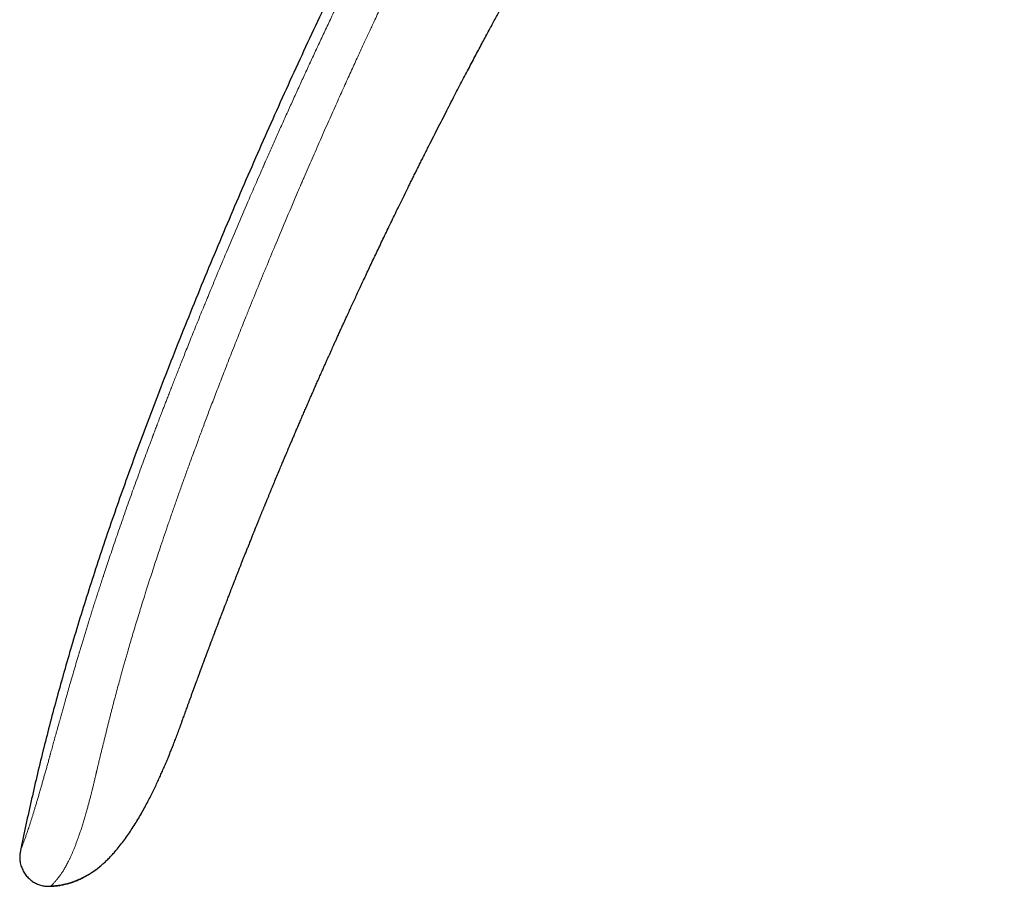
# Model space of a CAD drawing. Header units: millimetres. Extents: x 8 to 1136, y 12 to 650.
# Tile 3 of 48: x 228 to 277, y 551 to 594. Entities that reach past the tile are written whole.
import ezdxf

# ---------------------------------------------------------------- set-up
doc = ezdxf.new("R2010")
doc.units = ezdxf.units.MM

msp = doc.modelspace()

# ---------------------------------------------------------------- linework, layer by layer
at = {"color": 7, "linetype": 'Continuous', "lineweight": 30}
msp.add_line((235.91, 558.85), (235.918, 558.873), dxfattribs=at)
for points, knots in [([(277.256, 649.227), (276.844, 648.719), (276.02, 647.704), (274.8, 646.172), (273.593, 644.635), (272.401, 643.091), (271.229, 641.55), (270.077, 640.013), (268.946, 638.479), (267.828, 636.938), (266.715, 635.382), (265.608, 633.809), (264.507, 632.219), (263.419, 630.623), (262.344, 629.02), (261.282, 627.412), (260.234, 625.798), (259.198, 624.177), (258.175, 622.55), (257.165, 620.917), (256.168, 619.278), (255.183, 617.633), (254.211, 615.982), (253.251, 614.324), (252.272, 612.605), (251.275, 610.824), (250.261, 608.98), (249.262, 607.128), (248.278, 605.269), (247.338, 603.461), (246.441, 601.703), (245.585, 599.998), (244.74, 598.287), (243.907, 596.569), (243.091, 594.856), (242.29, 593.147), (241.505, 591.443), (240.731, 589.733), (239.963, 588.005), (239.2, 586.26), (238.443, 584.497), (237.696, 582.728), (236.959, 580.953), (236.234, 579.172), (235.522, 577.385), (234.873, 575.721), (234.286, 574.182), (233.757, 572.768), (233.24, 571.35), (232.735, 569.928), (232.244, 568.51), (231.77, 567.097), (231.313, 565.689), (230.87, 564.276), (230.458, 562.91), (230.075, 561.59), (229.72, 560.319), (229.38, 559.043), (229.053, 557.765), (228.74, 556.483), (228.442, 555.197), (228.156, 553.909), (227.978, 553.047), (227.889, 552.616)], [0, 0, 0, 0, 0.0179414, 0.0358465, 0.0537166, 0.0715534, 0.0893581, 0.1068151, 0.124244, 0.1416461, 0.1590228, 0.1767293, 0.1944121, 0.2120727, 0.2297122, 0.2473323, 0.2649342, 0.2825192, 0.3000887, 0.3176441, 0.3351866, 0.3527175, 0.3702382, 0.3877499, 0.4052538, 0.4245006, 0.4437412, 0.4629772, 0.4822102, 0.5014417, 0.5188868, 0.536333, 0.5537816, 0.5712334, 0.5886896, 0.6058394, 0.6229954, 0.6401586, 0.6573299, 0.6748616, 0.6924047, 0.7099606, 0.7275301, 0.7451114, 0.762702, 0.7802998, 0.7941, 0.8079015, 0.8217028, 0.8355024, 0.8492989, 0.8628451, 0.8763866, 0.8899228, 0.9034535, 0.9155297, 0.9276015, 0.9396697, 0.9517354, 0.9637999, 0.9758647, 0.9879309, 1, 1, 1, 1]), ([(240.474, 570.721), (240.492, 570.765), (240.526, 570.848), (240.577, 570.97), (240.695, 571.255), (240.835, 571.592), (240.977, 571.93), (241.035, 572.068), (241.057, 572.121), (241.065, 572.14), (241.073, 572.159), (241.08, 572.175), (241.095, 572.211), (241.121, 572.271), (241.16, 572.363), (241.204, 572.469), (241.255, 572.589), (241.312, 572.723), (241.374, 572.87), (241.443, 573.032), (241.517, 573.207), (241.598, 573.396), (241.684, 573.597), (241.776, 573.811), (241.873, 574.037), (241.976, 574.276), (242.081, 574.519), (242.156, 574.691), (242.196, 574.784), (242.205, 574.804), (242.211, 574.819), (242.218, 574.834), (242.224, 574.85), (242.253, 574.916), (242.303, 575.03), (242.375, 575.195), (242.452, 575.371), (242.537, 575.566), (242.632, 575.782), (242.731, 576.007), (242.834, 576.242), (242.943, 576.486), (243.042, 576.71), (243.131, 576.911), (243.207, 577.081), (243.268, 577.217), (243.304, 577.297), (243.317, 577.327), (243.321, 577.337), (243.326, 577.346), (243.33, 577.355), (243.334, 577.365), (243.344, 577.387), (243.362, 577.426), (243.388, 577.486), (243.42, 577.556), (243.456, 577.637), (243.5, 577.735), (243.553, 577.854), (243.616, 577.993), (243.686, 578.148), (243.763, 578.318), (243.847, 578.504), (243.938, 578.705), (244.034, 578.915), (244.133, 579.132), (244.236, 579.357), (244.345, 579.594), (244.46, 579.845), (244.582, 580.108), (244.707, 580.379), (244.836, 580.658), (244.969, 580.943), (245.108, 581.24), (245.253, 581.549), (245.404, 581.869), (245.557, 582.194), (245.713, 582.523), (245.871, 582.856), (246.035, 583.199), (246.205, 583.552), (246.38, 583.916), (246.56, 584.289), (246.746, 584.672), (246.938, 585.066), (247.136, 585.469), (247.303, 585.81), (247.44, 586.086), (247.543, 586.295), (247.648, 586.506), (247.754, 586.719), (247.862, 586.935), (247.971, 587.154), (248.081, 587.375), (248.239, 587.689), (248.442, 588.091), (248.687, 588.576), (248.928, 589.047), (249.163, 589.506), (249.392, 589.952), (249.612, 590.377), (249.822, 590.782), (250.023, 591.167), (250.219, 591.54), (250.409, 591.902), (250.595, 592.253), (250.775, 592.593), (250.949, 592.921), (251.118, 593.238), (251.282, 593.543), (251.439, 593.836), (251.59, 594.116), (251.735, 594.383), (251.874, 594.64), (252.014, 594.898), (252.155, 595.156), (252.295, 595.412), (252.428, 595.655), (252.553, 595.883), (252.67, 596.096), (252.779, 596.293), (252.88, 596.476), (252.974, 596.645), (253.058, 596.796), (253.132, 596.93), (253.198, 597.048), (253.257, 597.154), (253.31, 597.25), (253.355, 597.33), (253.392, 597.396), (253.422, 597.45), (253.448, 597.496), (253.469, 597.534), (253.486, 597.564), (253.496, 597.582), (253.5, 597.589)], [0, 0, 0, 0, 0.004785, 0.009064, 0.013211, 0.035781, 0.045711, 0.050081, 0.050768, 0.051454, 0.052141, 0.052827, 0.053233, 0.05607, 0.059412, 0.063259, 0.067611, 0.072468, 0.077829, 0.083696, 0.090068, 0.096944, 0.104326, 0.112067, 0.120295, 0.12901, 0.138213, 0.146852, 0.14789, 0.148439, 0.148991, 0.149545, 0.150102, 0.150662, 0.156834, 0.162613, 0.168646, 0.176157, 0.184028, 0.192258, 0.200847, 0.209795, 0.219101, 0.22544, 0.231936, 0.237781, 0.240392, 0.240735, 0.241079, 0.241424, 0.241768, 0.242113, 0.242459, 0.24424, 0.246415, 0.248985, 0.251949, 0.255308, 0.259858, 0.264976, 0.270662, 0.276916, 0.283738, 0.291128, 0.299085, 0.306878, 0.315148, 0.323895, 0.33312, 0.342821, 0.353, 0.363115, 0.373661, 0.384637, 0.396045, 0.407883, 0.420153, 0.432115, 0.444461, 0.45719, 0.470302, 0.483797, 0.497675, 0.511936, 0.52658, 0.541608, 0.557018, 0.564725, 0.572526, 0.580418, 0.588403, 0.59648, 0.60465, 0.612912, 0.621266, 0.639932, 0.658127, 0.675852, 0.693106, 0.709889, 0.726202, 0.741152, 0.755683, 0.769796, 0.783491, 0.796768, 0.809626, 0.822065, 0.834087, 0.84569, 0.856874, 0.867452, 0.877626, 0.887397, 0.896764, 0.907098, 0.916893, 0.926147, 0.934861, 0.943034, 0.950536, 0.957517, 0.963976, 0.969915, 0.974861, 0.979377, 0.983462, 0.987117, 0.990341, 0.992698, 0.994757, 0.996516, 0.997976, 0.999138, 1, 1, 1, 1]), ([(236.768, 561.222), (236.774, 561.239), (236.786, 561.271), (236.805, 561.323), (236.824, 561.375), (236.843, 561.425), (236.861, 561.475), (236.88, 561.527), (236.899, 561.579), (236.918, 561.631), (236.936, 561.68), (236.952, 561.722), (236.967, 561.762), (236.982, 561.804), (237.001, 561.854), (237.022, 561.911), (237.043, 561.969), (237.063, 562.022), (237.082, 562.072), (237.099, 562.119), (237.117, 562.166), (237.135, 562.215), (237.158, 562.277), (237.187, 562.355), (237.22, 562.444), (237.254, 562.534), (237.287, 562.622), (237.318, 562.705), (237.346, 562.781), (237.373, 562.853), (237.395, 562.911), (237.412, 562.955), (237.423, 562.986), (237.435, 563.017), (237.447, 563.05), (237.464, 563.094), (237.485, 563.151), (237.511, 563.218), (237.536, 563.285), (237.559, 563.347), (237.58, 563.402), (237.598, 563.45), (237.615, 563.495), (237.631, 563.536), (237.646, 563.576), (237.659, 563.611), (237.673, 563.646), (237.687, 563.683), (237.704, 563.728), (237.726, 563.786), (237.753, 563.858), (237.785, 563.941), (237.819, 564.032), (237.857, 564.13), (237.896, 564.233), (237.939, 564.345), (237.983, 564.461), (238.027, 564.575), (238.069, 564.684), (238.108, 564.787), (238.152, 564.901), (238.2, 565.024), (238.249, 565.152), (238.293, 565.266), (238.332, 565.368), (238.362, 565.445), (238.384, 565.502), (238.4, 565.543), (238.418, 565.589), (238.439, 565.642), (238.462, 565.703), (238.487, 565.765), (238.51, 565.825), (238.532, 565.881), (238.552, 565.933), (238.571, 565.981), (238.589, 566.028), (238.609, 566.08), (238.632, 566.138), (238.657, 566.203), (238.685, 566.274), (238.715, 566.35), (238.746, 566.43), (238.778, 566.511), (238.808, 566.589), (238.837, 566.661), (238.866, 566.735), (238.895, 566.809), (238.924, 566.884), (238.953, 566.957), (238.984, 567.034), (239.017, 567.119), (239.051, 567.205), (239.083, 567.287), (239.116, 567.369), (239.15, 567.456), (239.189, 567.552), (239.228, 567.652), (239.267, 567.748), (239.303, 567.839), (239.338, 567.926), (239.371, 568.01), (239.404, 568.094), (239.439, 568.18), (239.477, 568.273), (239.514, 568.367), (239.55, 568.455), (239.582, 568.535), (239.608, 568.6), (239.629, 568.653), (239.646, 568.694), (239.661, 568.731), (239.674, 568.765), (239.689, 568.801), (239.706, 568.844), (239.731, 568.906), (239.762, 568.982), (239.796, 569.066), (239.828, 569.145), (239.857, 569.215), (239.881, 569.276), (239.902, 569.327), (239.922, 569.377), (239.944, 569.429), (239.967, 569.488), (239.992, 569.549), (240.019, 569.614), (240.045, 569.677), (240.069, 569.738), (240.093, 569.795), (240.116, 569.853), (240.139, 569.909), (240.16, 569.959), (240.177, 570.001), (240.191, 570.035), (240.203, 570.065), (240.217, 570.098), (240.234, 570.139), (240.255, 570.19), (240.28, 570.252), (240.309, 570.323), (240.34, 570.398), (240.37, 570.47), (240.398, 570.539), (240.425, 570.604), (240.45, 570.664), (240.466, 570.704), (240.474, 570.722)], [0, 0, 0, 0, 0.006954, 0.01329, 0.019229, 0.025097, 0.030902, 0.03667, 0.04344, 0.049639, 0.055055, 0.060501, 0.06432, 0.068919, 0.074668, 0.081492, 0.088248, 0.094325, 0.099334, 0.104785, 0.109938, 0.115025, 0.120848, 0.130359, 0.140298, 0.149862, 0.159265, 0.16838, 0.175985, 0.18353, 0.190921, 0.194239, 0.197456, 0.200571, 0.203759, 0.207794, 0.214302, 0.221623, 0.228706, 0.235138, 0.240834, 0.245795, 0.250035, 0.254792, 0.258582, 0.262234, 0.265762, 0.269327, 0.273656, 0.279856, 0.287247, 0.295831, 0.305612, 0.31536, 0.326067, 0.337736, 0.350044, 0.361859, 0.373083, 0.383712, 0.393744, 0.408551, 0.421823, 0.433555, 0.443871, 0.453251, 0.457532, 0.461599, 0.466092, 0.471614, 0.478164, 0.484901, 0.491077, 0.496692, 0.502389, 0.507093, 0.511695, 0.516999, 0.523003, 0.529722, 0.537279, 0.544971, 0.553393, 0.562096, 0.570167, 0.57766, 0.584614, 0.593097, 0.600662, 0.607822, 0.615876, 0.624697, 0.634094, 0.642672, 0.650285, 0.659467, 0.669717, 0.680456, 0.690369, 0.699723, 0.708691, 0.717643, 0.725732, 0.734816, 0.7447, 0.754766, 0.763956, 0.772251, 0.779654, 0.784386, 0.788665, 0.792492, 0.795866, 0.799215, 0.803691, 0.809359, 0.818604, 0.827451, 0.835646, 0.843163, 0.849509, 0.854496, 0.85917, 0.865174, 0.870837, 0.877334, 0.884251, 0.891216, 0.897163, 0.903145, 0.909161, 0.915206, 0.92066, 0.925092, 0.928335, 0.93104, 0.934468, 0.938724, 0.943807, 0.950458, 0.958141, 0.966142, 0.973732, 0.980912, 0.987682, 0.994044, 1, 1, 1, 1]), ([(235.918, 558.873), (235.919, 558.874), (235.92, 558.878), (235.929, 558.903), (235.943, 558.943), (235.964, 559), (235.989, 559.072), (236.02, 559.159), (236.056, 559.26), (236.098, 559.375), (236.144, 559.504), (236.192, 559.639), (236.242, 559.776), (236.291, 559.913), (236.344, 560.059), (236.4, 560.215), (236.46, 560.379), (236.522, 560.55), (236.586, 560.727), (236.653, 560.908), (236.714, 561.076), (236.754, 561.185), (236.77, 561.229)], [0, 0, 0, 0, 0.0556455, 0.1111775, 0.166798, 0.2227084, 0.2791068, 0.335327, 0.3909915, 0.4462989, 0.5014516, 0.5566539, 0.6022797, 0.6478336, 0.6934436, 0.7392373, 0.7853408, 0.8318776, 0.877233, 0.9227584, 0.9685542, 1, 1, 1, 1]), ([(229.422, 550.831), (229.471, 550.834), (229.57, 550.84), (229.717, 550.856), (229.859, 550.877), (229.995, 550.902), (230.122, 550.931), (230.242, 550.961), (230.355, 550.994), (230.46, 551.027), (230.558, 551.06), (230.663, 551.099), (230.771, 551.142), (230.894, 551.195), (231.018, 551.254), (231.143, 551.318), (231.268, 551.389), (231.395, 551.465), (231.521, 551.548), (231.661, 551.646), (231.816, 551.763), (231.982, 551.902), (232.147, 552.051), (232.309, 552.208), (232.467, 552.373), (232.645, 552.572), (232.841, 552.807), (233.052, 553.081), (233.255, 553.362), (233.45, 553.649), (233.639, 553.942), (233.82, 554.241), (233.994, 554.543), (234.159, 554.842), (234.313, 555.134), (234.457, 555.416), (234.591, 555.689), (234.717, 555.953), (234.815, 556.165), (234.887, 556.324), (234.936, 556.434), (234.986, 556.545), (235.036, 556.661), (235.09, 556.785), (235.148, 556.919), (235.209, 557.063), (235.274, 557.218), (235.347, 557.395), (235.429, 557.596), (235.519, 557.823), (235.614, 558.065), (235.713, 558.322), (235.816, 558.595), (235.885, 558.782), (235.92, 558.878)], [0, 0, 0, 0, 0.013663, 0.027463, 0.040563, 0.053004, 0.064825, 0.076073, 0.086798, 0.097061, 0.106927, 0.116474, 0.130405, 0.144238, 0.158066, 0.171921, 0.185836, 0.199841, 0.213963, 0.228227, 0.247517, 0.267203, 0.287368, 0.307941, 0.328604, 0.34934, 0.380566, 0.411897, 0.443277, 0.474706, 0.50632, 0.538026, 0.569803, 0.600881, 0.630942, 0.659475, 0.687025, 0.713589, 0.739162, 0.750297, 0.761233, 0.771975, 0.783272, 0.795627, 0.808793, 0.822978, 0.838185, 0.854411, 0.875059, 0.897153, 0.920694, 0.945682, 0.972117, 1, 1, 1, 1]), ([(235.92, 558.876), (235.92, 558.876), (235.919, 558.876), (235.919, 558.875), (235.919, 558.874), (235.919, 558.874), (235.918, 558.873), (235.918, 558.873)], [0, 0, 0, 0, 0.099431, 0.2181, 0.336861, 0.900831, 1, 1, 1, 1]), ([(227.889, 552.616), (227.883, 552.585), (227.87, 552.521), (227.855, 552.423), (227.846, 552.321), (227.846, 552.213), (227.856, 552.1), (227.875, 551.985), (227.905, 551.867), (227.945, 551.751), (227.994, 551.638), (228.053, 551.529), (228.119, 551.427), (228.192, 551.332), (228.272, 551.245), (228.357, 551.166), (228.447, 551.094), (228.541, 551.029), (228.639, 550.973), (228.74, 550.924), (228.844, 550.885), (228.95, 550.854), (229.06, 550.833), (229.173, 550.82), (229.289, 550.815), (229.368, 550.817), (229.408, 550.818)], [0, 0, 0, 0, 0.0351184, 0.0711027, 0.1085846, 0.1479056, 0.1891326, 0.2320784, 0.2763509, 0.321427, 0.3667414, 0.4117821, 0.4561825, 0.4998014, 0.5427594, 0.5852412, 0.6273152, 0.6689754, 0.7102009, 0.7510084, 0.791494, 0.8318622, 0.8724344, 0.9136382, 0.9559773, 1, 1, 1, 1]), ([(229.408, 550.818), (229.483, 550.822), (229.634, 550.83), (229.858, 550.86), (230.081, 550.903), (230.3, 550.96), (230.516, 551.03), (230.728, 551.112), (230.936, 551.205), (231.139, 551.31), (231.336, 551.424), (231.528, 551.548), (231.712, 551.682), (231.861, 551.797), (231.945, 551.871), (231.972, 551.895)], [0, 0, 0, 0, 0.0797846, 0.1595158, 0.2393018, 0.3192114, 0.399279, 0.4795079, 0.5598739, 0.640329, 0.7208052, 0.8012174, 0.8814817, 0.9616434, 1, 1, 1, 1]), ([(229.422, 550.832), (229.421, 550.831), (229.416, 550.825), (229.41, 550.82), (229.409, 550.819), (229.408, 550.818)], [0, 0, 0, 0, 0.046493, 0.52793, 1, 1, 1, 1])]:
    msp.add_open_spline(points, degree=3, knots=knots, dxfattribs=at)
at = {"color": 252, "linetype": 'Continuous', "lineweight": 0}
for points, knots in [([(227.889, 552.616), (227.89, 552.617), (227.89, 552.619), (227.897, 552.635), (227.906, 552.661), (227.919, 552.695), (227.935, 552.738), (227.953, 552.784), (227.967, 552.821), (227.975, 552.843), (227.978, 552.85), (227.981, 552.857), (227.983, 552.864), (227.986, 552.872), (227.995, 552.895), (228.011, 552.936), (228.035, 553.001), (228.061, 553.07), (228.088, 553.146), (228.117, 553.226), (228.147, 553.308), (228.176, 553.392), (228.205, 553.476), (228.239, 553.574), (228.265, 553.651), (228.282, 553.704), (228.287, 553.718), (228.292, 553.733), (228.297, 553.747), (228.301, 553.762), (228.306, 553.776), (228.324, 553.829), (228.354, 553.923), (228.4, 554.064), (228.447, 554.214), (228.497, 554.371), (228.548, 554.536), (228.6, 554.709), (228.655, 554.889), (228.711, 555.077), (228.769, 555.273), (228.829, 555.477), (228.891, 555.689), (228.951, 555.896), (229.009, 556.101), (229.066, 556.301), (229.125, 556.511), (229.184, 556.722), (229.242, 556.931), (229.286, 557.087), (229.315, 557.194), (229.331, 557.251), (229.347, 557.307), (229.362, 557.364), (229.378, 557.422), (229.414, 557.551), (229.471, 557.756), (229.55, 558.044), (229.634, 558.345), (229.722, 558.662), (229.796, 558.928), (229.853, 559.132), (229.889, 559.263), (229.923, 559.383), (229.955, 559.498), (229.999, 559.655), (230.056, 559.855), (230.134, 560.132), (230.225, 560.45), (230.328, 560.811), (230.437, 561.189), (230.552, 561.581), (230.672, 561.99), (230.761, 562.289), (230.816, 562.473), (230.836, 562.539), (230.855, 562.605), (230.875, 562.671), (230.894, 562.734), (230.911, 562.789), (230.943, 562.897), (230.992, 563.057), (231.059, 563.279), (231.126, 563.498), (231.194, 563.719), (231.263, 563.943), (231.336, 564.176), (231.412, 564.419), (231.492, 564.673), (231.575, 564.936), (231.662, 565.209), (231.75, 565.48), (231.836, 565.749), (231.901, 565.946), (231.945, 566.082), (231.968, 566.153), (231.992, 566.225), (232.014, 566.294), (232.034, 566.355), (232.09, 566.524), (232.184, 566.809), (232.322, 567.222), (232.466, 567.648), (232.615, 568.087), (232.771, 568.541), (232.933, 569.008), (233.101, 569.489), (233.268, 569.963), (233.434, 570.428), (233.599, 570.885), (233.768, 571.352), (233.935, 571.81), (234.1, 572.258), (234.256, 572.677), (234.38, 573.01), (234.46, 573.224), (234.493, 573.311), (234.505, 573.344), (234.509, 573.354), (234.513, 573.364), (234.517, 573.374), (234.521, 573.384), (234.528, 573.404), (234.541, 573.439), (234.561, 573.491), (234.585, 573.554), (234.614, 573.633), (234.65, 573.728), (234.692, 573.839), (234.74, 573.966), (234.794, 574.106), (234.853, 574.261), (234.916, 574.426), (234.983, 574.601), (235.054, 574.786), (235.13, 574.984), (235.211, 575.194), (235.297, 575.417), (235.389, 575.652), (235.485, 575.9), (235.587, 576.16), (235.693, 576.432), (235.806, 576.717), (235.923, 577.015), (236.046, 577.324), (236.177, 577.652), (236.315, 577.998), (236.461, 578.362), (236.614, 578.74), (236.772, 579.132), (236.937, 579.537), (237.058, 579.833), (237.133, 580.015), (237.159, 580.079), (237.186, 580.144), (237.213, 580.209), (237.238, 580.272), (237.26, 580.324), (237.299, 580.419), (237.378, 580.611), (237.537, 580.997), (237.824, 581.687), (238.242, 582.683), (238.755, 583.894), (239.276, 585.108), (239.692, 586.065), (239.934, 586.619), (240.022, 586.82), (240.047, 586.875), (240.071, 586.931), (240.095, 586.986), (240.12, 587.041), (240.144, 587.096), (240.247, 587.331), (240.432, 587.75), (240.702, 588.356), (240.978, 588.974), (241.262, 589.605), (241.553, 590.247), (241.845, 590.888), (242.139, 591.529), (242.434, 592.167), (242.735, 592.816), (243.044, 593.475), (243.359, 594.145), (243.681, 594.825), (244.011, 595.516), (244.348, 596.217), (244.692, 596.928), (245.042, 597.645), (245.396, 598.367), (245.757, 599.095), (246.124, 599.833), (246.373, 600.327), (246.498, 600.576)], [0, 0, 0, 0, 0.00881, 0.017606, 0.026394, 0.035177, 0.042905, 0.050636, 0.057443, 0.058334, 0.059226, 0.060118, 0.06101, 0.061903, 0.062795, 0.069461, 0.075952, 0.082269, 0.088415, 0.094393, 0.100207, 0.105189, 0.110048, 0.114788, 0.120866, 0.121535, 0.122203, 0.122868, 0.12353, 0.12419, 0.124848, 0.125503, 0.131169, 0.136731, 0.142195, 0.147568, 0.15286, 0.158077, 0.163228, 0.168323, 0.17337, 0.17838, 0.183361, 0.188323, 0.192495, 0.196734, 0.201049, 0.205447, 0.209391, 0.213409, 0.214474, 0.215544, 0.21662, 0.217702, 0.218789, 0.219882, 0.224965, 0.230252, 0.235751, 0.241464, 0.247397, 0.250078, 0.252409, 0.254423, 0.256473, 0.25856, 0.262765, 0.267113, 0.273221, 0.279592, 0.286226, 0.293126, 0.300291, 0.307724, 0.308866, 0.310014, 0.311168, 0.312328, 0.313495, 0.31452, 0.315209, 0.319165, 0.322932, 0.32692, 0.330668, 0.334593, 0.338694, 0.342972, 0.347427, 0.352059, 0.356867, 0.361852, 0.366386, 0.371056, 0.372302, 0.373557, 0.374822, 0.376096, 0.377243, 0.378026, 0.385062, 0.392348, 0.399883, 0.407669, 0.415705, 0.42399, 0.432526, 0.441312, 0.44925, 0.457381, 0.465707, 0.474225, 0.481881, 0.489687, 0.49668, 0.499793, 0.50117, 0.501351, 0.501532, 0.501712, 0.501893, 0.502074, 0.502255, 0.502983, 0.503915, 0.505052, 0.506394, 0.508139, 0.510142, 0.512401, 0.514917, 0.51769, 0.520719, 0.52381, 0.52713, 0.530678, 0.534453, 0.538457, 0.54268, 0.547129, 0.551806, 0.556709, 0.561839, 0.567196, 0.57278, 0.578591, 0.584921, 0.5915, 0.598327, 0.605402, 0.612726, 0.620298, 0.621459, 0.622626, 0.623799, 0.624977, 0.62616, 0.627184, 0.627821, 0.631328, 0.637598, 0.648815, 0.668913, 0.691857, 0.714914, 0.735297, 0.744293, 0.745304, 0.746315, 0.747326, 0.748338, 0.749349, 0.750361, 0.751373, 0.762249, 0.773358, 0.784702, 0.796279, 0.808089, 0.820134, 0.831704, 0.843483, 0.855468, 0.867662, 0.880063, 0.892672, 0.905489, 0.918513, 0.931746, 0.945186, 0.958588, 0.972191, 0.985995, 1, 1, 1, 1]), ([(248.231, 599.611), (248.217, 599.582), (248.186, 599.52), (248.137, 599.421), (248.082, 599.31), (248.022, 599.187), (247.956, 599.053), (247.885, 598.909), (247.811, 598.758), (247.733, 598.599), (247.65, 598.429), (247.562, 598.249), (247.465, 598.05), (247.359, 597.831), (247.243, 597.593), (247.121, 597.341), (246.993, 597.075), (246.859, 596.797), (246.719, 596.505), (246.578, 596.209), (246.435, 595.91), (246.291, 595.608), (246.143, 595.294), (245.99, 594.969), (245.832, 594.634), (245.702, 594.356), (245.603, 594.146), (245.541, 594.012), (245.482, 593.886), (245.425, 593.763), (245.367, 593.638), (245.307, 593.511), (245.247, 593.381), (245.162, 593.199), (245.052, 592.961), (244.916, 592.665), (244.772, 592.351), (244.619, 592.018), (244.458, 591.665), (244.292, 591.301), (244.121, 590.924), (243.942, 590.526), (243.754, 590.108), (243.556, 589.667), (243.354, 589.213), (243.146, 588.745), (242.934, 588.263), (242.725, 587.787), (242.52, 587.318), (242.32, 586.859), (242.173, 586.519), (242.081, 586.305), (242.049, 586.231), (242.023, 586.17), (242, 586.118), (241.978, 586.067), (241.956, 586.015), (241.9, 585.886), (241.666, 585.34), (241.257, 584.379), (240.739, 583.147), (240.257, 581.987), (239.81, 580.899), (239.507, 580.153), (239.344, 579.75), (239.319, 579.686), (239.293, 579.622), (239.267, 579.558), (239.241, 579.494), (239.213, 579.422), (239.129, 579.214), (238.998, 578.888), (238.827, 578.458), (238.657, 578.03), (238.483, 577.589), (238.305, 577.137), (238.136, 576.703), (237.975, 576.288), (237.821, 575.889), (237.673, 575.505), (237.532, 575.135), (237.396, 574.779), (237.266, 574.436), (237.142, 574.105), (237.022, 573.785), (236.906, 573.477), (236.809, 573.214), (236.728, 572.994), (236.664, 572.821), (236.621, 572.705), (236.598, 572.643), (236.592, 572.626), (236.586, 572.609), (236.58, 572.592), (236.574, 572.576), (236.568, 572.559), (236.487, 572.341), (236.336, 571.925), (236.116, 571.315), (235.902, 570.718), (235.696, 570.132), (235.495, 569.559), (235.302, 568.999), (235.115, 568.452), (234.942, 567.938), (234.781, 567.458), (234.633, 567.009), (234.49, 566.571), (234.385, 566.246), (234.316, 566.033), (234.283, 565.928), (234.249, 565.823), (234.216, 565.719), (234.181, 565.61), (234.143, 565.489), (234.076, 565.276), (233.983, 564.979), (233.862, 564.59), (233.74, 564.194), (233.618, 563.791), (233.501, 563.401), (233.39, 563.025), (233.295, 562.701), (233.217, 562.428), (233.152, 562.202), (233.088, 561.975), (233.023, 561.744), (232.956, 561.504), (232.878, 561.217), (232.786, 560.881), (232.683, 560.493), (232.577, 560.094), (232.491, 559.761), (232.423, 559.498), (232.375, 559.308), (232.326, 559.115), (232.276, 558.92), (232.227, 558.723), (232.177, 558.523), (232.114, 558.269), (232.039, 557.961), (231.951, 557.602), (231.876, 557.289), (231.811, 557.019), (231.759, 556.801), (231.724, 556.652), (231.705, 556.57), (231.699, 556.545), (231.693, 556.519), (231.687, 556.494), (231.681, 556.468), (231.66, 556.38), (231.625, 556.233), (231.577, 556.031), (231.532, 555.842), (231.489, 555.664), (231.447, 555.497), (231.412, 555.355), (231.381, 555.234), (231.354, 555.132), (231.327, 555.03), (231.301, 554.93), (231.274, 554.83), (231.247, 554.732), (231.207, 554.587), (231.153, 554.397), (231.084, 554.166), (231.014, 553.938), (230.942, 553.716), (230.87, 553.498), (230.8, 553.297), (230.734, 553.113), (230.671, 552.944), (230.607, 552.781), (230.546, 552.629), (230.488, 552.489), (230.434, 552.366), (230.397, 552.284), (230.376, 552.239), (230.369, 552.225), (230.363, 552.211), (230.356, 552.198), (230.35, 552.184), (230.329, 552.14), (230.294, 552.067), (230.244, 551.968), (230.192, 551.871), (230.141, 551.78), (230.092, 551.695), (230.046, 551.619), (230.015, 551.569), (229.997, 551.543), (229.992, 551.535), (229.988, 551.528), (229.983, 551.521), (229.978, 551.513), (229.973, 551.506), (229.956, 551.481), (229.929, 551.442), (229.893, 551.391), (229.86, 551.345), (229.831, 551.305), (229.804, 551.27), (229.779, 551.239), (229.758, 551.212), (229.74, 551.19), (229.725, 551.172), (229.711, 551.155), (229.699, 551.141), (229.688, 551.129), (229.679, 551.118), (229.674, 551.111), (229.67, 551.108), (229.669, 551.106), (229.669, 551.106), (229.669, 551.106), (229.668, 551.105), (229.668, 551.105), (229.668, 551.105), (229.668, 551.105), (229.648, 551.082), (229.611, 551.038), (229.562, 550.982), (229.52, 550.935), (229.484, 550.897), (229.456, 550.867), (229.435, 550.845), (229.426, 550.836), (229.422, 550.832)], [0, 0, 0, 0, 0.0016212, 0.0034608, 0.0055187, 0.0077948, 0.0102892, 0.0130017, 0.015759, 0.0187101, 0.0218551, 0.0251937, 0.028726, 0.0329026, 0.037321, 0.0419809, 0.0468824, 0.0520253, 0.0574095, 0.0630349, 0.0684033, 0.0739742, 0.0797474, 0.0857227, 0.0918999, 0.0982787, 0.1010179, 0.1034821, 0.1056902, 0.1079423, 0.1102384, 0.1125784, 0.1149624, 0.1173904, 0.1226197, 0.1280416, 0.1336558, 0.1398842, 0.1463327, 0.1530013, 0.1598902, 0.1669993, 0.1747801, 0.1828092, 0.1910869, 0.1996135, 0.2083896, 0.2174159, 0.225566, 0.2339095, 0.2424457, 0.2440769, 0.2455263, 0.2464634, 0.2474002, 0.2483368, 0.2492731, 0.2502091, 0.2553521, 0.2789593, 0.3023727, 0.3220859, 0.3416657, 0.3611185, 0.362265, 0.3634111, 0.3645568, 0.3657021, 0.3668469, 0.3679942, 0.3695683, 0.378087, 0.3854948, 0.3927151, 0.4010659, 0.4091503, 0.416968, 0.424326, 0.4314307, 0.4382823, 0.4448808, 0.4512274, 0.457323, 0.4631685, 0.4689104, 0.4743901, 0.4796081, 0.4829088, 0.4860957, 0.4888062, 0.489105, 0.4894026, 0.4896991, 0.4899946, 0.4902889, 0.4905821, 0.4908742, 0.5018969, 0.5126924, 0.5232619, 0.5336023, 0.54371, 0.5535817, 0.5632144, 0.5726056, 0.5806686, 0.5885418, 0.5962248, 0.6037185, 0.6055729, 0.6074155, 0.6092461, 0.6110649, 0.6128718, 0.6149525, 0.6174112, 0.6240512, 0.6305137, 0.6377701, 0.6447905, 0.6515754, 0.6581255, 0.6644416, 0.668451, 0.6723609, 0.6762022, 0.6802692, 0.684425, 0.6886701, 0.6952059, 0.7019457, 0.7088925, 0.7160504, 0.7193342, 0.7226622, 0.7260351, 0.7294535, 0.7329181, 0.7364275, 0.7399795, 0.7464083, 0.7528091, 0.7591715, 0.7633458, 0.7674978, 0.7711322, 0.7716068, 0.772081, 0.7725549, 0.7730285, 0.7735018, 0.7739747, 0.7779884, 0.781822, 0.7854778, 0.7889582, 0.7922655, 0.7954195, 0.7975332, 0.7996507, 0.8017724, 0.8038985, 0.8060295, 0.8081655, 0.8103068, 0.8155953, 0.8209963, 0.8265123, 0.8321454, 0.8378971, 0.8437682, 0.8487921, 0.8538995, 0.8590892, 0.8643593, 0.8690615, 0.8738223, 0.8780621, 0.8786209, 0.8791806, 0.8797411, 0.8803026, 0.8808648, 0.881428, 0.8857069, 0.8901565, 0.8947796, 0.8995791, 0.9039513, 0.9084647, 0.9125552, 0.9130213, 0.9134889, 0.9139578, 0.9144282, 0.9149001, 0.9153733, 0.915848, 0.9197523, 0.9234252, 0.9268648, 0.9300691, 0.9330364, 0.935765, 0.9382532, 0.9402323, 0.9420254, 0.943632, 0.9450513, 0.9464179, 0.9475483, 0.9483472, 0.9486406, 0.9487584, 0.948808, 0.9488295, 0.9488388, 0.9488429, 0.9488447, 0.9488455, 0.9488461, 0.9566443, 0.9643302, 0.9718982, 0.9793436, 0.9866623, 0.9937237, 1, 1, 1, 1])]:
    msp.add_open_spline(points, degree=3, knots=knots, dxfattribs=at)

doc.saveas('drawing.dxf')
